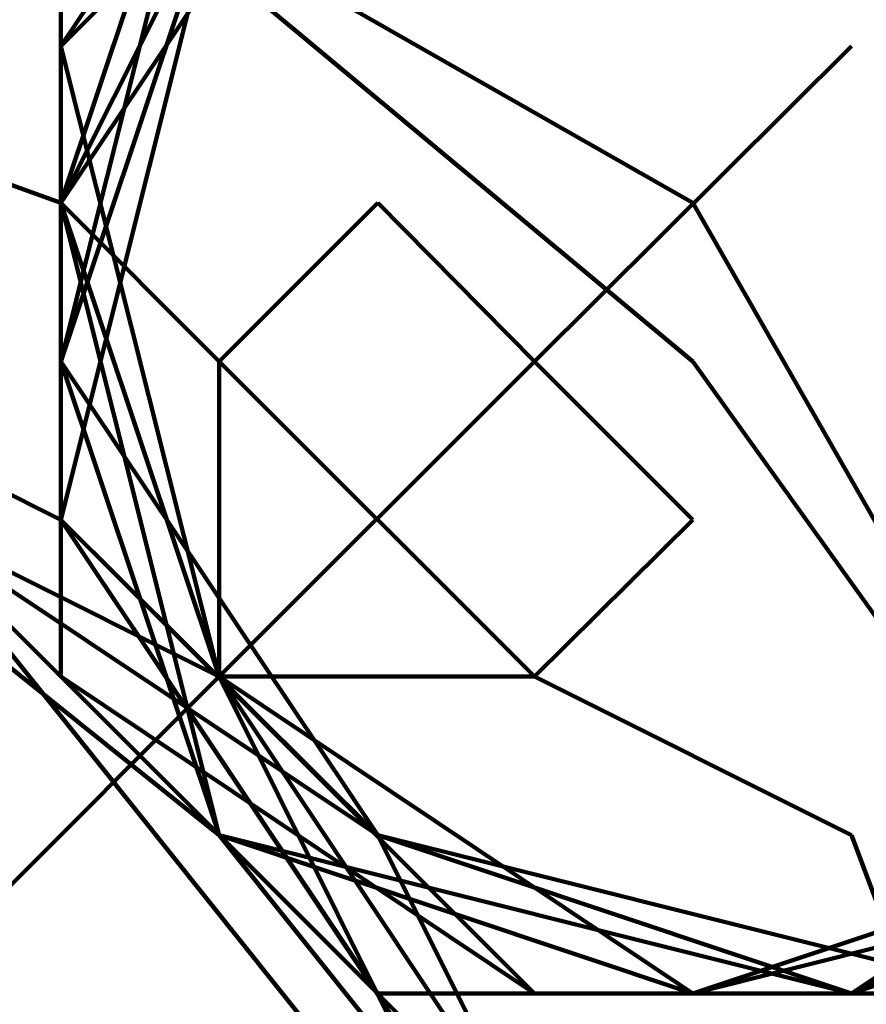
# Model space of a CAD drawing. Header units: inches. Extents: x -1901 to 7725, y 4299 to 7113.
# Tile 159 of 180: x 2692.04 to 2694.3, y 6208.13 to 6210.76. Entities that reach past the tile are written whole.
import ezdxf

# ---------------------------------------------------------------- set-up
doc = ezdxf.new("R2010")
doc.units = ezdxf.units.IN
doc.header["$MEASUREMENT"] = 0
doc.layers.add('at_Entity', color=7, linetype='Continuous')

msp = doc.modelspace()

# ---------------------------------------------------------------- linework, layer by layer
at = {"layer": 'at_Entity', "color": 7, "lineweight": 211}
for p, q in [((2692.1457, 6210.273), (2687.5026, 6211.959)), ((2693.8362, 6210.273), (2690.879, 6211.959)), ((2693.8362, 6209.8493), (2691.3028, 6211.959)), ((2692.9933, 6211.959), (2692.1457, 6210.6922)), ((2692.9933, 6211.959), (2692.1457, 6210.6922)), ((2692.9933, 6211.959), (2692.1457, 6210.6922)), ((2693.4125, 6211.959), (2692.1457, 6210.6922)), ((2692.9933, 6211.959), (2692.1457, 6210.6922)), ((2692.9933, 6211.959), (2692.1457, 6210.6922)), ((2693.4125, 6211.959), (2692.1457, 6210.6922)), ((2693.4125, 6211.959), (2692.1457, 6210.6922)), ((2693.4125, 6211.959), (2692.1457, 6210.6922)), ((2693.4125, 6211.959), (2692.1457, 6210.6922)), ((2692.9933, 6211.959), (2692.1457, 6210.6922)), ((2693.4125, 6211.959), (2692.1457, 6210.6922)), ((2692.9933, 6211.959), (2692.1457, 6210.6922)), ((2693.4125, 6211.959), (2692.1457, 6210.6922)), ((2693.4125, 6211.959), (2692.1457, 6210.6922)), ((2693.4125, 6211.959), (2692.1457, 6210.6922)), ((2692.9933, 6211.959), (2692.1457, 6210.6922)), ((2693.4125, 6211.959), (2692.1457, 6210.6922)), ((2693.4125, 6211.959), (2692.1457, 6210.6922)), ((2692.9933, 6211.959), (2692.1457, 6210.273)), ((2693.4125, 6211.959), (2692.1457, 6210.6922)), ((2692.5695, 6211.5398), (2692.1457, 6209.8493)), ((2692.5695, 6211.5398), (2692.1457, 6210.273)), ((2692.9933, 6211.5398), (2692.1457, 6210.273)), ((2692.5695, 6211.5398), (2692.1457, 6210.273)), ((2692.5695, 6211.5398), (2692.1457, 6210.273)), ((2692.5695, 6211.5398), (2692.1457, 6209.8493)), ((2692.5695, 6211.5398), (2692.1457, 6210.273)), ((2692.5695, 6211.5398), (2692.1457, 6210.273)), ((2692.5695, 6211.5398), (2692.1457, 6209.8493)), ((2692.9933, 6211.5398), (2692.1457, 6210.273)), ((2692.5695, 6211.5398), (2692.1457, 6210.273)), ((2692.5695, 6211.5398), (2692.1457, 6210.273)), ((2692.9933, 6211.5398), (2692.1457, 6210.273)), ((2692.5695, 6211.5398), (2692.1457, 6210.273)), ((2692.5695, 6211.5398), (2692.1457, 6210.273)), ((2692.5695, 6211.5398), (2692.1457, 6209.8493)), ((2692.5695, 6211.5398), (2692.1457, 6210.273)), ((2692.5695, 6211.5398), (2692.1457, 6209.8493)), ((2692.5695, 6211.5398), (2692.1457, 6210.273)), ((2692.9933, 6211.5398), (2692.1457, 6210.273)), ((2692.5695, 6211.5398), (2692.1457, 6209.8493)), ((2692.5695, 6211.5398), (2692.1457, 6209.8493)), ((2692.5695, 6211.5398), (2692.1457, 6209.8493)), ((2692.9933, 6211.5398), (2692.1457, 6210.273)), ((2692.5695, 6211.5398), (2692.1457, 6210.273)), ((2692.5695, 6211.5398), (2692.1457, 6210.273)), ((2692.5695, 6211.5398), (2692.1457, 6210.273)), ((2692.5695, 6211.5398), (2692.1457, 6210.273)), ((2692.5695, 6211.5398), (2692.1457, 6209.8493)), ((2692.5695, 6211.5398), (2692.1457, 6210.273)), ((2692.9933, 6211.5398), (2692.1457, 6210.273)), ((2692.5695, 6211.5398), (2692.1457, 6209.8493)), ((2692.5695, 6211.5398), (2692.1457, 6209.8493)), ((2692.5695, 6211.5398), (2692.1457, 6209.8493)), ((2692.9933, 6211.5398), (2692.1457, 6210.273)), ((2692.5695, 6211.5398), (2692.1457, 6210.273)), ((2692.5695, 6211.5398), (2692.1457, 6210.273)), ((2692.5695, 6211.5398), (2692.1457, 6209.8493)), ((2692.5695, 6211.5398), (2692.1457, 6209.8493)), ((2692.5695, 6211.5398), (2692.1457, 6210.273)), ((2692.5695, 6211.5398), (2692.1457, 6210.273)), ((2692.5695, 6211.5398), (2692.1457, 6210.273)), ((2692.5695, 6211.5398), (2692.1457, 6210.273)), ((2692.9933, 6211.5398), (2692.1457, 6210.273)), ((2692.5695, 6211.5398), (2692.1457, 6210.273)), ((2692.5695, 6211.5398), (2692.1457, 6210.273)), ((2692.5695, 6211.5398), (2692.1457, 6210.273)), ((2692.5695, 6211.5398), (2692.1457, 6210.273)), ((2692.9933, 6211.5398), (2692.1457, 6210.273)), ((2692.5695, 6211.5398), (2692.1457, 6210.273)), ((2692.5695, 6211.5398), (2692.1457, 6209.8493)), ((2692.5695, 6211.5398), (2692.1457, 6209.8493)), ((2692.5695, 6211.5398), (2692.1457, 6210.273)), ((2692.5695, 6211.5398), (2692.1457, 6209.8493)), ((2692.5695, 6211.5398), (2692.1457, 6209.8493)), ((2692.5695, 6211.5398), (2692.1457, 6210.273)), ((2692.5695, 6211.5398), (2692.1457, 6209.8493)), ((2692.5695, 6211.5398), (2692.1457, 6210.273)), ((2692.5695, 6211.5398), (2692.1457, 6210.273)), ((2692.5695, 6211.5398), (2692.1457, 6210.273)), ((2692.5695, 6211.5398), (2692.1457, 6210.273)), ((2692.9933, 6211.5398), (2692.1457, 6210.273)), ((2692.5695, 6211.5398), (2692.1457, 6210.273)), ((2692.5695, 6211.5398), (2692.1457, 6210.273)), ((2692.5695, 6211.5398), (2692.1457, 6210.273)), ((2692.5695, 6211.5398), (2692.1457, 6209.8493)), ((2692.5695, 6211.5398), (2692.1457, 6210.273)), ((2692.5695, 6211.5398), (2692.1457, 6210.273)), ((2692.5695, 6211.5398), (2692.1457, 6210.273)), ((2692.9933, 6211.5398), (2692.1457, 6210.273)), ((2692.5695, 6211.5398), (2692.1457, 6210.273)), ((2692.5695, 6211.5398), (2692.1457, 6210.273)), ((2692.5695, 6211.5398), (2692.1457, 6209.8493)), ((2692.5695, 6211.5398), (2692.1457, 6209.8493)), ((2692.5695, 6211.5398), (2692.1457, 6209.8493)), ((2692.9933, 6211.5398), (2692.1457, 6210.273)), ((2692.5695, 6211.5398), (2692.1457, 6210.273)), ((2692.5695, 6211.5398), (2692.1457, 6210.273)), ((2692.5695, 6211.5398), (2692.1457, 6210.273)), ((2692.5695, 6211.5398), (2692.1457, 6210.273)), ((2692.5695, 6211.5398), (2692.1457, 6210.273)), ((2692.5695, 6211.5398), (2692.1457, 6210.273)), ((2692.5695, 6211.5398), (2692.1457, 6210.273)), ((2692.5695, 6211.5398), (2692.1457, 6210.273)), ((2692.5695, 6211.5398), (2692.1457, 6210.273)), ((2692.5695, 6211.5398), (2692.1457, 6209.8493)), ((2692.5695, 6211.5398), (2692.1457, 6209.8493)), ((2692.5695, 6211.5398), (2692.1457, 6209.8493)), ((2692.5695, 6211.5398), (2692.1457, 6210.273)), ((2692.5695, 6211.5398), (2692.1457, 6209.8493)), ((2692.5695, 6211.5398), (2692.1457, 6210.273)), ((2692.5695, 6211.5398), (2692.1457, 6210.273)), ((2692.5695, 6211.5398), (2692.1457, 6210.273)), ((2692.5695, 6211.5398), (2692.1457, 6210.273)), ((2692.5695, 6211.5398), (2692.1457, 6210.273)), ((2692.5695, 6211.5398), (2692.1457, 6210.273)), ((2692.9933, 6211.5398), (2692.1457, 6210.273)), ((2692.5695, 6211.5398), (2692.1457, 6209.8493)), ((2692.5695, 6211.5398), (2692.1457, 6209.8493)), ((2692.5695, 6211.5398), (2692.1457, 6210.273)), ((2692.5695, 6211.5398), (2692.1457, 6209.8493)), ((2692.5695, 6211.5398), (2692.1457, 6210.273)), ((2692.5695, 6211.5398), (2692.1457, 6209.8493)), ((2692.5695, 6211.5398), (2692.1457, 6209.8493)), ((2692.5695, 6211.5398), (2692.1457, 6210.273)), ((2692.5695, 6211.5398), (2692.1457, 6210.273)), ((2692.5695, 6211.5398), (2692.1457, 6209.8493)), ((2692.5695, 6211.5398), (2692.1457, 6210.273)), ((2692.5695, 6211.5398), (2692.1457, 6209.8493)), ((2692.5695, 6211.5398), (2692.1457, 6209.8493)), ((2692.5695, 6211.5398), (2692.1457, 6210.273)), ((2692.5695, 6211.5398), (2692.1457, 6210.273)), ((2692.5695, 6211.5398), (2692.1457, 6210.273)), ((2692.5695, 6211.5398), (2692.1457, 6210.273)), ((2692.5695, 6211.5398), (2692.1457, 6210.273)), ((2692.5695, 6211.5398), (2692.1457, 6210.273)), ((2692.5695, 6211.5398), (2692.1457, 6209.8493)), ((2692.5695, 6211.5398), (2692.1457, 6210.273)), ((2692.5695, 6211.5398), (2692.1457, 6210.273)), ((2692.5695, 6211.5398), (2692.1457, 6210.273)), ((2692.5695, 6211.5398), (2692.1457, 6210.273)), ((2692.5695, 6211.5398), (2692.1457, 6210.273)), ((2692.5695, 6211.5398), (2692.1457, 6210.273)), ((2692.5695, 6211.5398), (2692.1457, 6209.8493)), ((2692.5695, 6211.5398), (2692.1457, 6210.273)), ((2692.5695, 6211.5398), (2692.1457, 6210.273)), ((2692.5695, 6211.5398), (2692.1457, 6209.8493)), ((2692.5695, 6211.5398), (2692.1457, 6210.273)), ((2692.5695, 6211.5398), (2692.1457, 6210.273)), ((2692.5695, 6211.5398), (2692.1457, 6209.8493)), ((2692.5695, 6211.5398), (2692.1457, 6209.8493)), ((2692.5695, 6211.5398), (2692.1457, 6210.273)), ((2692.5695, 6211.5398), (2692.1457, 6210.273)), ((2692.9933, 6211.5398), (2692.1457, 6210.273)), ((2692.5695, 6211.5398), (2692.1457, 6210.273)), ((2692.5695, 6211.5398), (2692.1457, 6209.8493)), ((2692.5695, 6211.5398), (2692.1457, 6210.273)), ((2692.5695, 6211.5398), (2692.1457, 6210.273)), ((2692.5695, 6211.5398), (2692.1457, 6210.273)), ((2692.5695, 6211.5398), (2692.1457, 6210.273)), ((2692.5695, 6211.5398), (2692.1457, 6210.273)), ((2692.9933, 6211.5398), (2692.1457, 6210.273)), ((2692.5695, 6211.5398), (2692.1457, 6209.8493)), ((2692.5695, 6211.5398), (2692.1457, 6210.273)), ((2692.9933, 6211.5398), (2692.1457, 6210.273)), ((2692.5695, 6211.5398), (2692.1457, 6209.8493)), ((2692.5695, 6211.5398), (2692.1457, 6210.273)), ((2692.5695, 6211.5398), (2692.1457, 6210.273)), ((2692.5695, 6211.5398), (2692.1457, 6210.273)), ((2692.5695, 6211.5398), (2692.1457, 6210.273)), ((2692.5695, 6211.5398), (2692.1457, 6210.273)), ((2692.5695, 6211.5398), (2692.1457, 6209.8493)), ((2692.5695, 6211.5398), (2692.1457, 6210.273)), ((2692.5695, 6211.5398), (2692.1457, 6209.8493)), ((2692.5695, 6211.5398), (2692.1457, 6209.8493)), ((2692.5695, 6211.5398), (2692.1457, 6210.273)), ((2692.5695, 6211.5398), (2692.1457, 6210.273)), ((2692.5695, 6211.116), (2692.1457, 6209.8493)), ((2692.1457, 6211.116), (2692.1457, 6209.4255)), ((2692.1457, 6211.116), (2692.1457, 6209.4255)), ((2692.1457, 6211.116), (2692.1457, 6209.4255)), ((2692.1457, 6211.116), (2692.1457, 6209.8493)), ((2692.1457, 6211.116), (2692.1457, 6209.4255)), ((2692.1457, 6211.116), (2692.1457, 6209.4255)), ((2692.5695, 6211.116), (2692.1457, 6209.8493)), ((2692.5695, 6211.116), (2692.1457, 6209.4255)), ((2692.1457, 6211.116), (2692.1457, 6209.4255)), ((2692.1457, 6211.116), (2692.1457, 6209.4255)), ((2692.5695, 6211.116), (2692.1457, 6209.4255)), ((2692.5695, 6211.116), (2692.1457, 6209.8493)), ((2692.1457, 6211.116), (2692.1457, 6209.4255)), ((2692.5695, 6211.116), (2692.1457, 6209.4255)), ((2692.5695, 6211.116), (2692.1457, 6209.8493)), ((2692.1457, 6211.116), (2692.1457, 6209.4255)), ((2692.1457, 6211.116), (2692.1457, 6209.4255)), ((2692.5695, 6211.116), (2692.1457, 6209.8493)), ((2692.1457, 6211.116), (2692.1457, 6209.4255)), ((2692.1457, 6209.4255), (2689.6123, 6210.6922)), ((2692.1457, 6209.4255), (2689.6123, 6210.6922)), ((2692.1457, 6210.6922), (2692.1457, 6209.4255)), ((2692.1457, 6210.6922), (2692.1457, 6209.4255)), ((2692.1457, 6210.6922), (2692.1457, 6209.4255)), ((2692.1457, 6210.6922), (2692.1457, 6209.4255)), ((2692.1457, 6210.6922), (2692.5695, 6209.0063)), ((2692.1457, 6210.6922), (2692.1457, 6209.4255)), ((2692.1457, 6210.6922), (2692.1457, 6209.4255)), ((2692.1457, 6210.6922), (2692.1457, 6209.4255)), ((2692.1457, 6210.6922), (2692.1457, 6209.4255)), ((2692.1457, 6210.6922), (2692.1457, 6209.4255)), ((2692.1457, 6210.6922), (2692.1457, 6209.4255)), ((2692.1457, 6210.6922), (2692.1457, 6209.4255)), ((2692.1457, 6210.6922), (2692.1457, 6209.4255)), ((2692.1457, 6210.6922), (2692.1457, 6209.4255)), ((2692.1457, 6210.6922), (2692.1457, 6209.4255)), ((2692.1457, 6210.6922), (2692.1457, 6209.4255)), ((2692.1457, 6210.6922), (2692.1457, 6209.0063)), ((2692.1457, 6210.6922), (2692.1457, 6209.4255)), ((2692.1457, 6210.6922), (2692.1457, 6209.4255)), ((2692.1457, 6210.6922), (2692.1457, 6209.4255)), ((2694.26, 6210.6922), (2693.4125, 6209.8493)), ((2692.5695, 6209.0063), (2690.036, 6210.273)), ((2692.5695, 6209.0063), (2690.036, 6210.273)), ((2692.5695, 6209.0063), (2690.036, 6210.273)), ((2692.5695, 6209.0063), (2690.036, 6210.273)), ((2692.5695, 6209.0063), (2690.036, 6210.273)), ((2692.5695, 6209.0063), (2690.036, 6210.273)), ((2692.5695, 6209.0063), (2690.036, 6210.273)), ((2692.5695, 6209.0063), (2690.036, 6210.273)), ((2692.5695, 6209.0063), (2690.036, 6210.273)), ((2692.5695, 6209.0063), (2690.036, 6210.273)), ((2692.5695, 6209.0063), (2690.036, 6210.273)), ((2692.5695, 6209.0063), (2690.036, 6210.273)), ((2692.5695, 6209.0063), (2690.036, 6210.273)), ((2692.5695, 6209.0063), (2690.036, 6210.273)), ((2692.5695, 6209.0063), (2690.036, 6210.273)), ((2692.5695, 6209.0063), (2690.036, 6210.273)), ((2692.5695, 6209.0063), (2690.036, 6210.273)), ((2692.5695, 6209.0063), (2690.036, 6210.273)), ((2692.5695, 6209.0063), (2690.036, 6210.273)), ((2692.5695, 6209.0063), (2690.036, 6210.273)), ((2692.5695, 6209.0063), (2690.036, 6210.273)), ((2692.5695, 6209.0063), (2690.036, 6210.273)), ((2692.5695, 6209.0063), (2690.036, 6210.273)), ((2692.5695, 6209.0063), (2690.036, 6210.273)), ((2692.5695, 6209.0063), (2690.036, 6210.273)), ((2692.5695, 6209.0063), (2690.036, 6210.273)), ((2692.5695, 6209.0063), (2690.036, 6210.273)), ((2692.5695, 6209.0063), (2690.036, 6210.273)), ((2692.5695, 6209.0063), (2690.036, 6210.273)), ((2692.5695, 6209.0063), (2690.036, 6210.273)), ((2692.5695, 6209.0063), (2690.036, 6210.273)), ((2692.5695, 6209.0063), (2690.036, 6210.273)), ((2692.5695, 6209.0063), (2690.036, 6210.273)), ((2692.5695, 6209.0063), (2690.036, 6210.273)), ((2692.5695, 6209.0063), (2690.036, 6210.273)), ((2692.5695, 6209.0063), (2690.036, 6210.273)), ((2692.9933, 6208.5825), (2690.4598, 6210.273)), ((2692.5695, 6208.5825), (2690.4598, 6210.273)), ((2692.5695, 6208.5825), (2690.4598, 6210.273)), ((2692.9933, 6208.1588), (2690.879, 6210.273)), ((2692.5695, 6209.8493), (2692.1457, 6210.273)), ((2692.1457, 6210.273), (2692.5695, 6208.5825)), ((2692.1457, 6210.273), (2692.5695, 6208.5825)), ((2692.1457, 6210.273), (2692.5695, 6208.5825)), ((2692.1457, 6210.273), (2692.5695, 6208.5825)), ((2692.1457, 6210.273), (2692.5695, 6208.5825)), ((2692.1457, 6210.273), (2692.5695, 6208.5825)), ((2692.1457, 6210.273), (2692.5695, 6208.5825)), ((2692.1457, 6210.273), (2692.5695, 6208.5825)), ((2692.1457, 6210.273), (2692.5695, 6208.5825)), ((2692.1457, 6210.273), (2692.5695, 6208.5825)), ((2692.1457, 6210.273), (2692.5695, 6208.5825)), ((2692.1457, 6210.273), (2692.5695, 6208.5825)), ((2692.1457, 6210.273), (2692.5695, 6208.5825)), ((2692.1457, 6210.273), (2692.5695, 6208.5825)), ((2692.1457, 6210.273), (2692.5695, 6208.5825)), ((2692.1457, 6210.273), (2692.5695, 6208.5825)), ((2692.1457, 6210.273), (2692.5695, 6208.5825)), ((2692.1457, 6210.273), (2692.5695, 6208.5825)), ((2692.1457, 6210.273), (2692.5695, 6208.5825)), ((2692.1457, 6210.273), (2692.5695, 6208.5825)), ((2692.1457, 6210.273), (2692.5695, 6208.5825)), ((2692.1457, 6210.273), (2692.5695, 6208.5825)), ((2692.1457, 6210.273), (2692.5695, 6208.5825)), ((2692.1457, 6210.273), (2692.5695, 6208.5825)), ((2692.1457, 6210.273), (2692.5695, 6209.0063)), ((2692.1457, 6210.273), (2692.5695, 6208.5825)), ((2692.1457, 6210.273), (2692.5695, 6208.5825)), ((2692.1457, 6210.273), (2692.5695, 6208.5825)), ((2692.1457, 6210.273), (2692.5695, 6208.5825)), ((2692.1457, 6210.273), (2692.5695, 6208.5825)), ((2692.1457, 6210.273), (2692.5695, 6208.5825)), ((2692.1457, 6210.273), (2692.5695, 6208.5825)), ((2692.1457, 6210.273), (2692.5695, 6208.5825)), ((2692.1457, 6210.273), (2692.5695, 6208.5825)), ((2692.1457, 6210.273), (2692.5695, 6208.5825)), ((2692.1457, 6210.273), (2692.5695, 6208.5825)), ((2692.1457, 6210.273), (2692.5695, 6208.5825)), ((2692.1457, 6210.273), (2692.5695, 6208.5825)), ((2692.1457, 6210.273), (2692.5695, 6208.5825)), ((2692.1457, 6210.273), (2692.5695, 6209.0063)), ((2692.1457, 6210.273), (2692.5695, 6209.0063)), ((2692.1457, 6210.273), (2692.5695, 6209.0063)), ((2692.1457, 6210.273), (2692.5695, 6209.0063)), ((2692.1457, 6210.273), (2692.5695, 6209.0063)), ((2692.1457, 6210.273), (2692.5695, 6208.5825)), ((2692.1457, 6210.273), (2692.5695, 6208.5825)), ((2692.1457, 6210.273), (2692.5695, 6209.0063)), ((2692.1457, 6210.273), (2692.5695, 6208.5825)), ((2692.1457, 6210.273), (2692.5695, 6209.0063)), ((2692.1457, 6210.273), (2692.5695, 6209.0063)), ((2692.1457, 6210.273), (2692.5695, 6209.0063)), ((2692.1457, 6210.273), (2692.5695, 6209.0063)), ((2692.1457, 6210.273), (2692.5695, 6208.5825)), ((2692.1457, 6210.273), (2692.5695, 6208.5825)), ((2692.1457, 6210.273), (2692.5695, 6208.5825)), ((2692.1457, 6210.273), (2692.5695, 6208.5825)), ((2692.1457, 6210.273), (2692.5695, 6208.5825)), ((2692.1457, 6210.273), (2692.5695, 6208.5825)), ((2692.1457, 6210.273), (2692.5695, 6209.0063)), ((2692.1457, 6210.273), (2692.5695, 6209.0063)), ((2692.1457, 6210.273), (2692.5695, 6209.0063)), ((2692.1457, 6210.273), (2692.5695, 6208.5825)), ((2692.1457, 6210.273), (2692.5695, 6208.5825)), ((2692.1457, 6210.273), (2692.5695, 6208.5825)), ((2692.1457, 6210.273), (2692.5695, 6208.5825)), ((2692.1457, 6210.273), (2692.5695, 6208.5825)), ((2692.1457, 6210.273), (2692.5695, 6208.5825)), ((2692.1457, 6210.273), (2692.5695, 6208.5825)), ((2692.1457, 6210.273), (2692.5695, 6209.0063)), ((2692.1457, 6210.273), (2692.5695, 6209.0063)), ((2692.1457, 6210.273), (2692.5695, 6208.5825)), ((2692.1457, 6210.273), (2692.5695, 6208.5825)), ((2692.1457, 6210.273), (2692.5695, 6208.5825)), ((2692.1457, 6210.273), (2692.5695, 6209.0063)), ((2692.1457, 6210.273), (2692.5695, 6208.5825)), ((2692.1457, 6210.273), (2692.5695, 6209.0063)), ((2692.1457, 6210.273), (2692.5695, 6208.5825)), ((2692.1457, 6210.273), (2692.5695, 6208.5825)), ((2692.1457, 6210.273), (2692.5695, 6208.5825)), ((2692.1457, 6210.273), (2692.5695, 6209.0063)), ((2692.1457, 6210.273), (2692.5695, 6208.5825)), ((2692.1457, 6210.273), (2692.5695, 6208.5825)), ((2692.1457, 6210.273), (2692.5695, 6208.5825)), ((2692.1457, 6210.273), (2692.5695, 6208.5825)), ((2692.1457, 6210.273), (2692.5695, 6208.5825)), ((2692.1457, 6210.273), (2692.5695, 6208.5825)), ((2692.1457, 6210.273), (2692.5695, 6208.5825)), ((2692.1457, 6210.273), (2692.5695, 6209.0063)), ((2692.1457, 6210.273), (2692.5695, 6208.5825)), ((2692.1457, 6210.273), (2692.5695, 6208.5825)), ((2692.1457, 6210.273), (2692.5695, 6208.5825)), ((2692.1457, 6210.273), (2692.5695, 6208.5825)), ((2692.1457, 6210.273), (2692.5695, 6208.5825)), ((2692.1457, 6210.273), (2692.5695, 6208.5825)), ((2692.1457, 6210.273), (2692.5695, 6209.0063)), ((2692.1457, 6210.273), (2692.5695, 6208.5825)), ((2692.1457, 6210.273), (2692.5695, 6208.5825)), ((2692.1457, 6210.273), (2692.5695, 6208.5825)), ((2692.1457, 6210.273), (2692.5695, 6208.5825)), ((2692.1457, 6210.273), (2692.5695, 6208.5825)), ((2692.1457, 6210.273), (2692.5695, 6208.5825)), ((2692.1457, 6210.273), (2692.5695, 6208.5825)), ((2692.1457, 6210.273), (2692.5695, 6208.5825)), ((2692.1457, 6210.273), (2692.5695, 6209.0063)), ((2692.1457, 6210.273), (2692.5695, 6208.5825)), ((2692.1457, 6210.273), (2692.5695, 6208.5825)), ((2692.1457, 6210.273), (2692.5695, 6208.5825)), ((2692.1457, 6210.273), (2692.5695, 6208.5825)), ((2692.1457, 6210.273), (2692.5695, 6208.5825)), ((2692.1457, 6210.273), (2692.5695, 6208.5825)), ((2692.1457, 6210.273), (2692.5695, 6208.5825)), ((2692.1457, 6210.273), (2692.5695, 6208.5825)), ((2692.9933, 6210.273), (2692.5695, 6209.8493)), ((2693.4125, 6209.8493), (2692.9933, 6210.273)), ((2695.5267, 6207.3158), (2693.8362, 6210.273)), ((2692.1457, 6209.8493), (2692.9933, 6208.5825)), ((2692.1457, 6209.8493), (2692.9933, 6208.5825)), ((2692.1457, 6209.8493), (2692.9933, 6208.5825)), ((2692.1457, 6209.8493), (2692.9933, 6208.5825)), ((2692.1457, 6209.8493), (2692.9933, 6208.5825)), ((2692.1457, 6209.8493), (2692.9933, 6208.5825)), ((2692.1457, 6209.8493), (2692.9933, 6208.5825)), ((2692.1457, 6209.8493), (2692.5695, 6208.5825)), ((2692.1457, 6209.8493), (2692.5695, 6208.5825)), ((2692.1457, 6209.8493), (2692.9933, 6208.5825)), ((2692.1457, 6209.8493), (2692.9933, 6208.5825)), ((2692.1457, 6209.8493), (2692.9933, 6208.5825)), ((2692.1457, 6209.8493), (2692.9933, 6208.5825)), ((2692.1457, 6209.8493), (2692.9933, 6208.5825)), ((2692.1457, 6209.8493), (2692.9933, 6208.5825)), ((2692.1457, 6209.8493), (2692.9933, 6208.5825)), ((2692.1457, 6209.8493), (2692.5695, 6208.5825)), ((2692.1457, 6209.8493), (2692.9933, 6208.5825)), ((2692.1457, 6209.8493), (2692.9933, 6208.5825)), ((2692.1457, 6209.8493), (2692.9933, 6208.5825)), ((2692.1457, 6209.8493), (2692.5695, 6208.5825)), ((2692.1457, 6209.8493), (2692.9933, 6208.5825)), ((2692.1457, 6209.8493), (2692.9933, 6208.5825)), ((2692.1457, 6209.8493), (2692.9933, 6208.5825)), ((2692.1457, 6209.8493), (2692.9933, 6208.5825)), ((2692.1457, 6209.8493), (2692.5695, 6208.5825)), ((2692.1457, 6209.8493), (2692.5695, 6208.5825)), ((2692.1457, 6209.8493), (2692.9933, 6208.5825)), ((2692.1457, 6209.8493), (2692.9933, 6208.5825)), ((2692.1457, 6209.8493), (2692.9933, 6208.5825)), ((2692.1457, 6209.8493), (2692.9933, 6208.5825)), ((2692.1457, 6209.8493), (2692.9933, 6208.5825)), ((2692.1457, 6209.8493), (2692.9933, 6208.5825)), ((2692.1457, 6209.8493), (2692.9933, 6208.5825)), ((2692.1457, 6209.8493), (2692.5695, 6208.5825)), ((2692.1457, 6209.8493), (2692.5695, 6208.5825)), ((2692.1457, 6209.8493), (2692.9933, 6208.5825)), ((2692.1457, 6209.8493), (2692.9933, 6208.5825)), ((2692.1457, 6209.8493), (2692.9933, 6208.5825)), ((2692.1457, 6209.8493), (2692.9933, 6208.5825)), ((2692.1457, 6209.8493), (2692.9933, 6208.5825)), ((2692.1457, 6209.8493), (2692.9933, 6208.5825)), ((2692.1457, 6209.8493), (2692.9933, 6208.5825)), ((2692.1457, 6209.8493), (2692.9933, 6208.5825)), ((2692.1457, 6209.8493), (2692.9933, 6208.5825)), ((2692.1457, 6209.8493), (2692.9933, 6208.5825)), ((2692.1457, 6209.8493), (2692.9933, 6208.5825)), ((2692.1457, 6209.8493), (2692.9933, 6208.5825)), ((2692.1457, 6209.8493), (2692.9933, 6208.5825)), ((2692.1457, 6209.8493), (2692.9933, 6208.5825)), ((2692.1457, 6209.8493), (2692.9933, 6208.5825)), ((2692.1457, 6209.8493), (2692.9933, 6208.5825)), ((2693.4125, 6209.8493), (2692.5695, 6209.0063)), ((2692.5695, 6209.8493), (2692.5695, 6209.0063)), ((2692.5695, 6209.8493), (2693.4125, 6209.0063)), ((2693.8362, 6209.4255), (2693.4125, 6209.8493)), ((2695.9505, 6206.8921), (2693.8362, 6209.8493)), ((2693.8362, 6207.3158), (2691.7265, 6209.4255)), ((2693.8362, 6207.3158), (2691.7265, 6209.4255)), ((2693.8362, 6207.3158), (2691.7265, 6209.4255)), ((2693.4125, 6207.3158), (2691.7265, 6209.4255)), ((2692.1457, 6209.4255), (2693.4125, 6208.1588)), ((2692.1457, 6209.4255), (2693.4125, 6208.1588)), ((2692.1457, 6209.4255), (2693.4125, 6208.1588)), ((2692.1457, 6209.4255), (2693.4125, 6208.1588)), ((2693.8362, 6206.8921), (2692.1457, 6209.4255)), ((2693.8362, 6206.8921), (2692.1457, 6209.4255)), ((2692.1457, 6209.4255), (2693.4125, 6208.1588)), ((2692.1457, 6209.4255), (2693.4125, 6208.1588)), ((2692.1457, 6209.4255), (2692.9933, 6208.5825)), ((2692.1457, 6209.4255), (2693.4125, 6208.1588)), ((2692.1457, 6209.4255), (2692.9933, 6208.1588)), ((2692.1457, 6209.4255), (2693.4125, 6208.1588)), ((2692.1457, 6209.4255), (2692.9933, 6208.5825)), ((2692.1457, 6209.4255), (2693.4125, 6208.1588)), ((2692.1457, 6209.4255), (2693.4125, 6208.1588)), ((2692.1457, 6209.4255), (2692.9933, 6208.1588)), ((2692.1457, 6209.4255), (2692.9933, 6208.1588)), ((2692.1457, 6209.4255), (2693.4125, 6208.1588)), ((2692.1457, 6209.4255), (2693.4125, 6208.1588)), ((2692.1457, 6209.4255), (2692.9933, 6208.5825)), ((2692.1457, 6209.4255), (2693.4125, 6208.1588)), ((2692.1457, 6209.4255), (2692.9933, 6208.1588)), ((2692.1457, 6209.4255), (2692.9933, 6208.1588)), ((2692.1457, 6209.4255), (2693.4125, 6208.1588)), ((2692.1457, 6209.4255), (2693.4125, 6208.1588)), ((2692.1457, 6209.4255), (2692.9933, 6208.1588)), ((2692.1457, 6209.4255), (2692.9933, 6208.5825)), ((2692.1457, 6209.4255), (2692.9933, 6208.5825)), ((2692.1457, 6209.4255), (2693.4125, 6208.1588)), ((2692.1457, 6209.4255), (2692.9933, 6208.5825)), ((2692.1457, 6209.4255), (2693.4125, 6208.1588)), ((2692.1457, 6209.4255), (2693.4125, 6208.1588)), ((2692.1457, 6209.4255), (2693.4125, 6208.1588)), ((2692.1457, 6209.4255), (2693.4125, 6208.1588)), ((2693.4125, 6209.0063), (2693.8362, 6209.4255)), ((2692.5695, 6209.0063), (2690.879, 6207.3158)), ((2692.1457, 6209.0063), (2693.4125, 6208.1588)), ((2692.5695, 6209.0063), (2693.4125, 6209.0063)), ((2693.8362, 6206.4683), (2692.5695, 6209.0063)), ((2693.8362, 6206.4683), (2692.5695, 6209.0063)), ((2693.8362, 6206.4683), (2692.5695, 6209.0063)), ((2693.8362, 6206.4683), (2692.5695, 6209.0063)), ((2693.8362, 6206.4683), (2692.5695, 6209.0063)), ((2693.8362, 6206.4683), (2692.5695, 6209.0063)), ((2693.8362, 6206.4683), (2692.5695, 6209.0063)), ((2693.8362, 6206.4683), (2692.5695, 6209.0063)), ((2693.8362, 6206.4683), (2692.5695, 6209.0063)), ((2693.8362, 6206.4683), (2692.5695, 6209.0063)), ((2693.8362, 6206.4683), (2692.5695, 6209.0063)), ((2693.8362, 6206.4683), (2692.5695, 6209.0063)), ((2693.8362, 6206.4683), (2692.5695, 6209.0063)), ((2693.8362, 6206.4683), (2692.5695, 6209.0063)), ((2693.8362, 6206.4683), (2692.5695, 6209.0063)), ((2693.8362, 6206.4683), (2692.5695, 6209.0063)), ((2693.8362, 6206.4683), (2692.5695, 6209.0063)), ((2693.8362, 6206.4683), (2692.5695, 6209.0063)), ((2693.8362, 6206.4683), (2692.5695, 6209.0063)), ((2693.8362, 6206.4683), (2692.5695, 6209.0063)), ((2694.26, 6206.4683), (2692.5695, 6209.0063)), ((2693.8362, 6206.4683), (2692.5695, 6209.0063)), ((2693.8362, 6206.4683), (2692.5695, 6209.0063)), ((2693.8362, 6206.4683), (2692.5695, 6209.0063)), ((2693.8362, 6206.4683), (2692.5695, 6209.0063)), ((2693.8362, 6206.4683), (2692.5695, 6209.0063)), ((2693.8362, 6206.4683), (2692.5695, 6209.0063)), ((2693.8362, 6206.4683), (2692.5695, 6209.0063)), ((2693.8362, 6206.4683), (2692.5695, 6209.0063)), ((2693.8362, 6206.4683), (2692.5695, 6209.0063)), ((2693.8362, 6206.4683), (2692.5695, 6209.0063)), ((2693.8362, 6206.4683), (2692.5695, 6209.0063)), ((2693.8362, 6206.4683), (2692.5695, 6209.0063)), ((2693.8362, 6206.4683), (2692.5695, 6209.0063)), ((2693.8362, 6206.4683), (2692.5695, 6209.0063)), ((2693.8362, 6206.4683), (2692.5695, 6209.0063)), ((2692.5695, 6209.0063), (2693.8362, 6208.1588)), ((2692.5695, 6209.0063), (2693.8362, 6208.1588)), ((2692.5695, 6209.0063), (2693.8362, 6208.1588)), ((2692.5695, 6209.0063), (2693.8362, 6208.1588)), ((2692.5695, 6209.0063), (2693.8362, 6208.1588)), ((2692.5695, 6209.0063), (2693.8362, 6208.1588)), ((2692.5695, 6209.0063), (2693.8362, 6208.1588)), ((2692.5695, 6209.0063), (2693.8362, 6208.1588)), ((2692.5695, 6209.0063), (2693.8362, 6208.1588)), ((2692.5695, 6209.0063), (2693.8362, 6208.1588)), ((2692.5695, 6209.0063), (2693.8362, 6208.1588)), ((2692.5695, 6209.0063), (2693.8362, 6208.1588)), ((2692.5695, 6209.0063), (2693.8362, 6208.1588)), ((2692.5695, 6209.0063), (2693.8362, 6208.1588)), ((2692.5695, 6209.0063), (2693.8362, 6208.1588)), ((2692.5695, 6209.0063), (2693.8362, 6208.1588)), ((2692.5695, 6209.0063), (2693.8362, 6208.1588)), ((2692.5695, 6209.0063), (2693.8362, 6208.1588)), ((2692.5695, 6209.0063), (2693.8362, 6208.1588)), ((2692.5695, 6209.0063), (2693.8362, 6208.1588)), ((2692.5695, 6209.0063), (2693.8362, 6208.1588)), ((2692.5695, 6209.0063), (2693.8362, 6208.1588)), ((2692.5695, 6209.0063), (2693.8362, 6208.1588)), ((2694.26, 6208.5825), (2693.4125, 6209.0063)), ((2694.26, 6208.1588), (2695.9505, 6209.0063)), ((2694.26, 6208.1588), (2695.5267, 6209.0063)), ((2694.26, 6208.1588), (2695.5267, 6209.0063)), ((2694.26, 6208.1588), (2695.5267, 6209.0063)), ((2694.26, 6208.1588), (2695.5267, 6209.0063)), ((2694.26, 6208.1588), (2695.9505, 6209.0063)), ((2694.26, 6208.1588), (2695.5267, 6209.0063)), ((2694.26, 6208.1588), (2695.5267, 6209.0063)), ((2694.26, 6208.1588), (2695.9505, 6209.0063)), ((2694.26, 6208.1588), (2695.5267, 6209.0063)), ((2694.26, 6208.1588), (2695.5267, 6209.0063)), ((2694.26, 6208.1588), (2695.5267, 6209.0063)), ((2694.26, 6208.1588), (2695.5267, 6209.0063)), ((2694.26, 6208.1588), (2695.9505, 6209.0063)), ((2694.26, 6208.1588), (2695.5267, 6209.0063)), ((2694.26, 6208.1588), (2695.9505, 6209.0063)), ((2694.26, 6208.1588), (2695.5267, 6209.0063)), ((2694.26, 6208.1588), (2695.9505, 6209.0063)), ((2694.26, 6208.1588), (2695.5267, 6209.0063)), ((2694.26, 6208.1588), (2695.5267, 6209.0063)), ((2694.26, 6208.1588), (2695.5267, 6209.0063)), ((2694.26, 6208.1588), (2695.5267, 6209.0063)), ((2694.26, 6208.1588), (2695.5267, 6209.0063)), ((2694.26, 6208.1588), (2695.5267, 6209.0063)), ((2694.26, 6208.1588), (2695.9505, 6209.0063)), ((2694.26, 6208.1588), (2695.9505, 6209.0063)), ((2694.26, 6208.1588), (2695.5267, 6209.0063)), ((2694.26, 6208.1588), (2695.5267, 6209.0063)), ((2694.26, 6208.1588), (2695.5267, 6209.0063)), ((2694.26, 6208.1588), (2695.5267, 6209.0063)), ((2694.26, 6208.1588), (2695.5267, 6209.0063)), ((2694.26, 6208.1588), (2695.5267, 6209.0063)), ((2694.26, 6208.1588), (2695.5267, 6209.0063)), ((2694.26, 6208.1588), (2695.5267, 6209.0063)), ((2694.26, 6208.1588), (2695.5267, 6209.0063)), ((2694.26, 6208.1588), (2695.5267, 6209.0063)), ((2694.26, 6208.1588), (2695.5267, 6209.0063)), ((2694.26, 6208.1588), (2695.5267, 6209.0063)), ((2694.26, 6208.1588), (2695.9505, 6209.0063)), ((2694.26, 6208.1588), (2695.5267, 6209.0063)), ((2694.26, 6208.1588), (2695.9505, 6209.0063)), ((2694.26, 6208.1588), (2695.9505, 6209.0063)), ((2694.26, 6208.1588), (2695.5267, 6209.0063)), ((2694.26, 6208.1588), (2695.5267, 6209.0063)), ((2694.26, 6208.1588), (2695.5267, 6209.0063)), ((2694.26, 6208.1588), (2695.5267, 6209.0063)), ((2694.26, 6208.1588), (2695.9505, 6209.0063)), ((2694.26, 6208.1588), (2695.5267, 6209.0063)), ((2694.26, 6208.1588), (2695.9505, 6209.0063)), ((2694.26, 6208.1588), (2695.9505, 6209.0063)), ((2694.26, 6208.1588), (2695.5267, 6209.0063)), ((2694.26, 6208.1588), (2695.5267, 6209.0063)), ((2694.26, 6208.1588), (2695.9505, 6209.0063)), ((2694.26, 6208.1588), (2695.9505, 6209.0063)), ((2694.26, 6208.1588), (2695.9505, 6209.0063)), ((2694.26, 6208.1588), (2695.5267, 6209.0063)), ((2694.26, 6208.1588), (2695.5267, 6209.0063)), ((2694.26, 6208.1588), (2695.5267, 6209.0063)), ((2694.26, 6208.1588), (2695.5267, 6209.0063)), ((2694.26, 6208.1588), (2695.9505, 6209.0063)), ((2694.26, 6208.1588), (2695.5267, 6209.0063)), ((2694.26, 6208.1588), (2695.5267, 6209.0063)), ((2694.26, 6208.1588), (2695.5267, 6209.0063)), ((2694.26, 6208.1588), (2695.5267, 6209.0063)), ((2694.26, 6208.1588), (2695.5267, 6209.0063)), ((2694.26, 6208.1588), (2695.5267, 6209.0063)), ((2694.26, 6208.1588), (2695.9505, 6209.0063)), ((2694.26, 6208.1588), (2695.5267, 6209.0063)), ((2694.26, 6208.1588), (2695.9505, 6209.0063)), ((2694.26, 6208.1588), (2695.9505, 6209.0063)), ((2694.26, 6208.1588), (2695.5267, 6209.0063)), ((2694.26, 6208.1588), (2695.5267, 6209.0063)), ((2694.26, 6208.1588), (2695.5267, 6209.0063)), ((2694.26, 6208.1588), (2695.9505, 6209.0063)), ((2694.26, 6208.1588), (2695.5267, 6209.0063)), ((2694.26, 6208.1588), (2695.5267, 6209.0063)), ((2694.26, 6208.1588), (2695.5267, 6209.0063)), ((2694.26, 6208.1588), (2695.5267, 6209.0063)), ((2694.26, 6208.1588), (2695.5267, 6209.0063)), ((2694.26, 6208.1588), (2695.5267, 6209.0063)), ((2694.26, 6208.1588), (2695.9505, 6209.0063)), ((2694.26, 6208.1588), (2695.5267, 6209.0063)), ((2694.26, 6208.1588), (2695.9505, 6209.0063)), ((2694.26, 6208.1588), (2695.5267, 6209.0063)), ((2694.26, 6208.1588), (2695.5267, 6209.0063)), ((2694.26, 6208.1588), (2695.9505, 6209.0063)), ((2694.26, 6208.1588), (2695.9505, 6209.0063)), ((2694.26, 6208.1588), (2695.5267, 6209.0063)), ((2694.26, 6208.1588), (2695.5267, 6209.0063)), ((2694.26, 6208.1588), (2695.9505, 6209.0063)), ((2694.26, 6208.1588), (2695.5267, 6209.0063)), ((2694.26, 6208.1588), (2695.5267, 6209.0063)), ((2694.26, 6208.1588), (2695.5267, 6209.0063)), ((2694.26, 6208.1588), (2695.5267, 6209.0063)), ((2694.26, 6208.1588), (2695.5267, 6209.0063)), ((2694.26, 6208.1588), (2695.9505, 6209.0063)), ((2694.26, 6208.1588), (2695.5267, 6209.0063)), ((2694.26, 6208.1588), (2695.9505, 6209.0063)), ((2694.26, 6208.1588), (2695.5267, 6209.0063)), ((2694.26, 6208.1588), (2695.5267, 6209.0063)), ((2694.26, 6208.1588), (2695.5267, 6209.0063)), ((2694.26, 6208.1588), (2695.5267, 6209.0063)), ((2694.26, 6208.1588), (2695.9505, 6209.0063)), ((2694.26, 6208.1588), (2695.5267, 6209.0063)), ((2694.26, 6208.1588), (2695.9505, 6209.0063)), ((2694.26, 6208.1588), (2695.9505, 6209.0063)), ((2694.26, 6208.1588), (2695.5267, 6209.0063)), ((2694.26, 6208.1588), (2695.5267, 6209.0063)), ((2692.5695, 6208.5825), (2694.26, 6208.1588)), ((2692.5695, 6208.5825), (2694.26, 6208.1588)), ((2692.5695, 6208.5825), (2694.26, 6208.1588)), ((2692.5695, 6208.5825), (2694.26, 6208.1588)), ((2692.5695, 6208.5825), (2694.26, 6208.1588)), ((2692.5695, 6208.5825), (2694.26, 6208.1588)), ((2694.26, 6206.4683), (2692.5695, 6208.5825)), ((2694.26, 6206.4683), (2692.5695, 6208.5825)), ((2692.5695, 6208.5825), (2694.26, 6208.1588)), ((2692.5695, 6208.5825), (2694.26, 6208.1588)), ((2692.5695, 6208.5825), (2694.26, 6208.1588)), ((2692.5695, 6208.5825), (2694.26, 6208.1588)), ((2692.5695, 6208.5825), (2694.26, 6208.1588)), ((2692.5695, 6208.5825), (2694.26, 6208.1588)), ((2692.5695, 6208.5825), (2694.26, 6208.1588)), ((2692.5695, 6208.5825), (2694.26, 6208.1588)), ((2692.5695, 6208.5825), (2694.26, 6208.1588)), ((2692.5695, 6208.5825), (2694.26, 6208.1588)), ((2692.5695, 6208.5825), (2694.26, 6208.1588)), ((2692.5695, 6208.5825), (2694.26, 6208.1588)), ((2692.5695, 6208.5825), (2694.26, 6208.1588)), ((2692.5695, 6208.5825), (2694.26, 6208.1588)), ((2692.5695, 6208.5825), (2694.26, 6208.1588)), ((2692.5695, 6208.5825), (2694.26, 6208.1588)), ((2692.5695, 6208.5825), (2694.26, 6208.1588)), ((2692.5695, 6208.5825), (2694.26, 6208.1588)), ((2692.5695, 6208.5825), (2694.26, 6208.1588)), ((2692.5695, 6208.5825), (2694.26, 6208.1588)), ((2692.5695, 6208.5825), (2694.26, 6208.1588)), ((2692.5695, 6208.5825), (2694.26, 6208.1588)), ((2692.5695, 6208.5825), (2694.26, 6208.1588)), ((2692.5695, 6208.5825), (2694.26, 6208.1588)), ((2692.5695, 6208.5825), (2694.26, 6208.1588)), ((2692.5695, 6208.5825), (2694.26, 6208.1588)), ((2692.5695, 6208.5825), (2694.26, 6208.1588)), ((2692.5695, 6208.5825), (2694.26, 6208.1588)), ((2692.5695, 6208.5825), (2694.26, 6208.1588)), ((2692.5695, 6208.5825), (2694.26, 6208.1588)), ((2692.5695, 6208.5825), (2694.26, 6208.1588)), ((2692.5695, 6208.5825), (2694.26, 6208.1588)), ((2692.5695, 6208.5825), (2694.26, 6208.1588)), ((2692.5695, 6208.5825), (2694.26, 6208.1588)), ((2692.5695, 6208.5825), (2694.26, 6208.1588)), ((2692.5695, 6208.5825), (2694.26, 6208.1588)), ((2692.5695, 6208.5825), (2694.26, 6208.1588)), ((2692.5695, 6208.5825), (2694.26, 6208.1588)), ((2692.5695, 6208.5825), (2694.26, 6208.1588)), ((2692.5695, 6208.5825), (2694.26, 6208.1588)), ((2692.5695, 6208.5825), (2694.26, 6208.1588)), ((2692.5695, 6208.5825), (2693.8362, 6208.1588)), ((2692.5695, 6208.5825), (2693.8362, 6208.1588)), ((2692.5695, 6208.5825), (2693.8362, 6208.1588)), ((2692.5695, 6208.5825), (2693.8362, 6208.1588)), ((2692.5695, 6208.5825), (2693.8362, 6208.1588)), ((2692.5695, 6208.5825), (2694.26, 6208.1588)), ((2692.5695, 6208.5825), (2694.26, 6208.1588)), ((2692.5695, 6208.5825), (2693.8362, 6208.1588)), ((2692.5695, 6208.5825), (2694.26, 6208.1588)), ((2692.5695, 6208.5825), (2694.26, 6208.1588)), ((2692.5695, 6208.5825), (2694.26, 6208.1588)), ((2692.5695, 6208.5825), (2694.26, 6208.1588)), ((2692.5695, 6208.5825), (2693.8362, 6208.1588)), ((2692.5695, 6208.5825), (2694.26, 6208.1588)), ((2692.5695, 6208.5825), (2694.26, 6208.1588)), ((2692.5695, 6208.5825), (2694.26, 6208.1588)), ((2692.5695, 6208.5825), (2694.26, 6208.1588)), ((2692.5695, 6208.5825), (2694.26, 6208.1588)), ((2692.5695, 6208.5825), (2694.26, 6208.1588)), ((2692.5695, 6208.5825), (2694.26, 6208.1588)), ((2692.5695, 6208.5825), (2693.8362, 6208.1588)), ((2692.5695, 6208.5825), (2694.26, 6208.1588)), ((2692.5695, 6208.5825), (2694.26, 6208.1588)), ((2692.5695, 6208.5825), (2694.26, 6208.1588)), ((2692.5695, 6208.5825), (2694.26, 6208.1588)), ((2692.5695, 6208.5825), (2694.26, 6208.1588)), ((2692.5695, 6208.5825), (2694.26, 6208.1588)), ((2692.5695, 6208.5825), (2693.8362, 6208.1588)), ((2692.5695, 6208.5825), (2693.8362, 6208.1588)), ((2692.5695, 6208.5825), (2694.26, 6208.1588)), ((2692.5695, 6208.5825), (2694.26, 6208.1588)), ((2692.5695, 6208.5825), (2694.26, 6208.1588)), ((2692.5695, 6208.5825), (2694.26, 6208.1588)), ((2692.5695, 6208.5825), (2694.26, 6208.1588)), ((2692.5695, 6208.5825), (2694.26, 6208.1588)), ((2692.5695, 6208.5825), (2694.26, 6208.1588)), ((2692.5695, 6208.5825), (2694.26, 6208.1588)), ((2692.5695, 6208.5825), (2694.26, 6208.1588)), ((2692.5695, 6208.5825), (2694.26, 6208.1588)), ((2692.5695, 6208.5825), (2694.26, 6208.1588)), ((2692.5695, 6208.5825), (2694.26, 6208.1588)), ((2692.5695, 6208.5825), (2694.26, 6208.1588)), ((2692.5695, 6208.5825), (2694.26, 6208.1588)), ((2692.5695, 6208.5825), (2694.26, 6208.1588)), ((2692.5695, 6208.5825), (2693.8362, 6208.1588)), ((2692.5695, 6208.5825), (2694.26, 6208.1588)), ((2692.5695, 6208.5825), (2694.26, 6208.1588)), ((2692.5695, 6208.5825), (2694.26, 6208.1588)), ((2692.5695, 6208.5825), (2694.26, 6208.1588)), ((2692.5695, 6208.5825), (2694.26, 6208.1588)), ((2692.5695, 6208.5825), (2694.26, 6208.1588)), ((2692.9933, 6208.5825), (2694.26, 6208.1588)), ((2692.9933, 6208.5825), (2694.26, 6208.1588)), ((2692.9933, 6208.5825), (2694.26, 6208.1588)), ((2692.9933, 6208.5825), (2694.26, 6208.1588)), ((2694.26, 6206.0491), (2692.9933, 6208.5825)), ((2692.9933, 6208.5825), (2694.26, 6208.1588)), ((2692.9933, 6208.5825), (2694.26, 6208.1588)), ((2692.9933, 6208.5825), (2694.26, 6208.1588)), ((2692.9933, 6208.5825), (2694.26, 6208.1588)), ((2692.9933, 6208.5825), (2694.6837, 6208.1588)), ((2692.9933, 6208.5825), (2694.26, 6208.1588)), ((2692.9933, 6208.5825), (2694.6837, 6208.1588)), ((2692.9933, 6208.5825), (2694.26, 6208.1588)), ((2692.9933, 6208.5825), (2694.6837, 6208.1588)), ((2692.9933, 6208.5825), (2694.6837, 6208.1588)), ((2692.9933, 6208.5825), (2694.26, 6208.1588)), ((2692.9933, 6208.5825), (2694.26, 6208.1588)), ((2692.9933, 6208.5825), (2694.26, 6208.1588)), ((2692.9933, 6208.5825), (2694.26, 6208.1588)), ((2692.9933, 6208.5825), (2694.26, 6208.1588)), ((2692.9933, 6208.5825), (2694.6837, 6208.1588)), ((2692.9933, 6208.5825), (2694.26, 6208.1588)), ((2692.9933, 6208.5825), (2694.26, 6208.1588)), ((2692.9933, 6208.5825), (2694.26, 6208.1588)), ((2692.9933, 6208.5825), (2694.26, 6208.1588)), ((2692.9933, 6208.5825), (2694.26, 6208.1588)), ((2692.9933, 6208.5825), (2694.26, 6208.1588)), ((2692.9933, 6208.5825), (2694.6837, 6208.1588)), ((2692.9933, 6208.5825), (2694.26, 6208.1588)), ((2692.9933, 6208.5825), (2694.26, 6208.1588)), ((2692.9933, 6208.5825), (2694.6837, 6208.1588)), ((2692.9933, 6208.5825), (2694.26, 6208.1588)), ((2692.9933, 6208.5825), (2694.26, 6208.1588)), ((2692.9933, 6208.5825), (2694.6837, 6208.1588)), ((2692.9933, 6208.5825), (2694.26, 6208.1588)), ((2692.9933, 6208.5825), (2694.26, 6208.1588)), ((2692.9933, 6208.5825), (2694.26, 6208.1588)), ((2692.9933, 6208.5825), (2694.26, 6208.1588)), ((2692.9933, 6208.5825), (2694.26, 6208.1588)), ((2692.9933, 6208.5825), (2694.26, 6208.1588)), ((2692.9933, 6208.5825), (2694.26, 6208.1588)), ((2692.9933, 6208.5825), (2694.26, 6208.1588)), ((2692.9933, 6208.5825), (2694.26, 6208.1588)), ((2692.9933, 6208.5825), (2694.26, 6208.1588)), ((2692.9933, 6208.5825), (2694.26, 6208.1588)), ((2692.9933, 6208.5825), (2694.26, 6208.1588)), ((2692.9933, 6208.5825), (2694.26, 6208.1588)), ((2692.9933, 6208.5825), (2694.26, 6208.1588)), ((2692.9933, 6208.5825), (2694.26, 6208.1588)), ((2692.9933, 6208.5825), (2694.26, 6208.1588)), ((2692.9933, 6208.5825), (2694.26, 6208.1588)), ((2693.8362, 6208.1588), (2695.1075, 6208.5825)), ((2693.8362, 6208.1588), (2695.1075, 6208.5825)), ((2693.8362, 6208.1588), (2695.1075, 6208.5825)), ((2693.8362, 6208.1588), (2695.1075, 6208.5825)), ((2693.8362, 6208.1588), (2695.1075, 6208.5825)), ((2693.8362, 6208.1588), (2695.1075, 6208.5825)), ((2693.8362, 6208.1588), (2695.1075, 6208.5825)), ((2693.8362, 6208.1588), (2695.1075, 6208.5825)), ((2693.8362, 6208.1588), (2695.1075, 6208.5825)), ((2693.8362, 6208.1588), (2695.1075, 6208.5825)), ((2693.8362, 6208.1588), (2695.1075, 6208.5825)), ((2693.8362, 6208.1588), (2695.1075, 6208.5825)), ((2693.8362, 6208.1588), (2695.5267, 6208.5825)), ((2693.8362, 6208.1588), (2695.5267, 6208.5825)), ((2693.8362, 6208.1588), (2695.5267, 6208.5825)), ((2693.8362, 6208.1588), (2695.5267, 6208.5825)), ((2693.8362, 6208.1588), (2695.5267, 6208.5825)), ((2693.8362, 6208.1588), (2695.1075, 6208.5825)), ((2693.8362, 6208.1588), (2695.1075, 6208.5825)), ((2693.8362, 6208.1588), (2695.1075, 6208.5825)), ((2693.8362, 6208.1588), (2695.5267, 6208.5825)), ((2693.8362, 6208.1588), (2695.5267, 6208.5825)), ((2693.8362, 6208.1588), (2695.1075, 6208.5825)), ((2693.8362, 6208.1588), (2695.1075, 6208.5825)), ((2693.8362, 6208.1588), (2695.1075, 6208.5825)), ((2693.8362, 6208.1588), (2695.1075, 6208.5825)), ((2693.8362, 6208.1588), (2695.5267, 6208.5825)), ((2693.8362, 6208.1588), (2695.1075, 6208.5825)), ((2693.8362, 6208.1588), (2695.5267, 6208.5825)), ((2693.8362, 6208.1588), (2695.5267, 6208.5825)), ((2693.8362, 6208.1588), (2695.1075, 6208.5825)), ((2693.8362, 6208.1588), (2695.1075, 6208.5825)), ((2693.8362, 6208.1588), (2695.5267, 6208.5825)), ((2693.8362, 6208.1588), (2695.5267, 6208.5825)), ((2695.5267, 6205.2016), (2694.26, 6208.5825)), ((2694.26, 6208.1588), (2695.5267, 6208.5825)), ((2694.26, 6208.1588), (2695.5267, 6208.5825)), ((2694.26, 6208.1588), (2695.5267, 6208.5825)), ((2694.26, 6208.1588), (2695.5267, 6208.5825)), ((2694.26, 6208.1588), (2695.5267, 6208.5825)), ((2694.26, 6208.1588), (2695.5267, 6208.5825)), ((2694.26, 6208.1588), (2695.5267, 6208.5825)), ((2694.26, 6208.1588), (2695.5267, 6208.5825)), ((2694.26, 6208.1588), (2695.5267, 6208.5825)), ((2694.26, 6208.1588), (2695.5267, 6208.5825)), ((2694.26, 6208.1588), (2695.5267, 6208.5825)), ((2694.26, 6208.1588), (2695.5267, 6208.5825)), ((2694.26, 6208.1588), (2695.5267, 6208.5825)), ((2694.26, 6208.1588), (2695.5267, 6208.5825)), ((2694.26, 6208.1588), (2695.5267, 6208.5825)), ((2694.26, 6208.1588), (2695.5267, 6208.5825)), ((2694.26, 6208.1588), (2695.5267, 6208.5825)), ((2694.26, 6208.1588), (2695.5267, 6208.5825)), ((2694.26, 6208.1588), (2695.5267, 6208.5825)), ((2694.26, 6208.1588), (2695.5267, 6208.5825)), ((2694.26, 6208.1588), (2695.5267, 6208.5825)), ((2694.26, 6205.6253), (2692.9933, 6208.1588)), ((2692.9933, 6208.1588), (2694.6837, 6208.1588)), ((2692.9933, 6208.1588), (2694.6837, 6208.1588)), ((2692.9933, 6208.1588), (2694.6837, 6208.1588)), ((2692.9933, 6208.1588), (2694.6837, 6208.1588)), ((2692.9933, 6208.1588), (2694.6837, 6208.1588)), ((2692.9933, 6208.1588), (2694.6837, 6208.1588)), ((2693.4125, 6208.1588), (2694.6837, 6208.1588)), ((2693.4125, 6208.1588), (2694.6837, 6208.1588)), ((2693.4125, 6208.1588), (2694.6837, 6208.1588)), ((2693.4125, 6208.1588), (2694.6837, 6208.1588)), ((2693.4125, 6208.1588), (2694.6837, 6208.1588)), ((2693.4125, 6208.1588), (2694.6837, 6208.1588)), ((2693.4125, 6208.1588), (2694.6837, 6208.1588)), ((2693.4125, 6208.1588), (2694.6837, 6208.1588)), ((2693.4125, 6208.1588), (2694.6837, 6208.1588)), ((2693.4125, 6208.1588), (2694.6837, 6208.1588)), ((2693.4125, 6208.1588), (2694.6837, 6208.1588)), ((2693.4125, 6208.1588), (2694.6837, 6208.1588)), ((2693.4125, 6208.1588), (2694.6837, 6208.1588)), ((2693.4125, 6208.1588), (2694.6837, 6208.1588)), ((2693.4125, 6208.1588), (2694.6837, 6208.1588)), ((2693.4125, 6208.1588), (2694.6837, 6208.1588)), ((2693.4125, 6208.1588), (2694.6837, 6208.1588)), ((2693.4125, 6208.1588), (2695.1075, 6208.1588)), ((2693.4125, 6208.1588), (2694.6837, 6208.1588)), ((2693.4125, 6208.1588), (2694.6837, 6208.1588)), ((2693.4125, 6208.1588), (2694.6837, 6208.1588))]:
    msp.add_line(p, q, dxfattribs=at)

doc.saveas('drawing.dxf')
